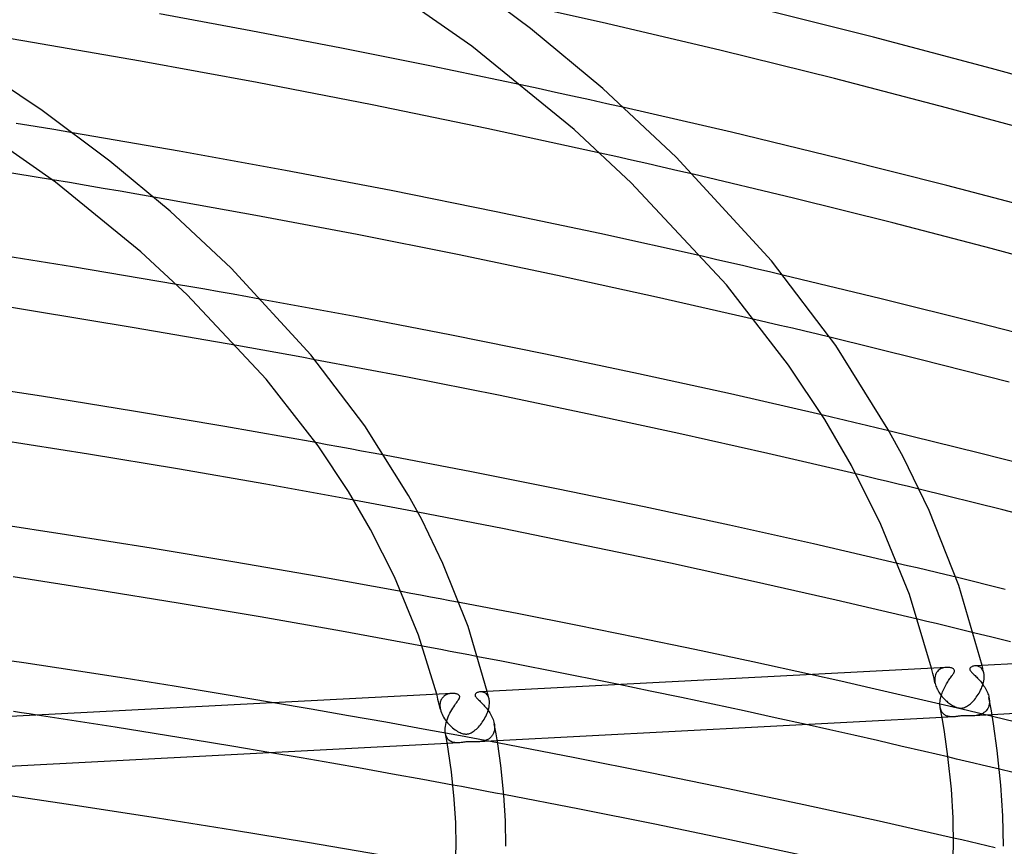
# Model space of a CAD drawing. Header units: millimetres. Extents: x -657 to 657, y -323 to 528.
# Tile 102 of 131: x 163 to 242, y 327 to 394. Entities that reach past the tile are written whole.
import ezdxf

# ---------------------------------------------------------------- set-up
doc = ezdxf.new("R2010")
doc.units = ezdxf.units.MM
doc.layers.add('HIDDEN', color=7, linetype='Continuous')
doc.layers.add('THICK', color=7, linetype='Continuous')

msp = doc.modelspace()

# ---------------------------------------------------------------- linework, layer by layer
at = {"layer": 'HIDDEN'}
for p, q in [((204.593, 388.312), (203.202, 388.611)), ((205.981, 388.012), (204.593, 388.312)), ((207.365, 387.71), (205.981, 388.012)), ((208.747, 387.406), (207.365, 387.71)), ((210.125, 387.1), (208.747, 387.406)), ((211.5, 386.793), (210.125, 387.1)), ((164.138, 385.262), (162.622, 385.509)), ((165.652, 385.012), (164.138, 385.262)), ((167.162, 384.761), (165.652, 385.012)), ((210.838, 382.841), (209.588, 383.121)), ((212.085, 382.56), (210.838, 382.841)), ((213.33, 382.277), (212.085, 382.56)), ((214.573, 381.993), (213.33, 382.277)), ((215.813, 381.707), (214.573, 381.993)), ((217.05, 381.42), (215.813, 381.707)), ((166.9, 380.749), (165.539, 380.976)), ((168.258, 380.52), (166.9, 380.749)), ((169.616, 380.289), (168.258, 380.52)), ((170.972, 380.057), (169.616, 380.289)), ((172.326, 379.822), (170.972, 380.057)), ((173.679, 379.586), (172.326, 379.822)), ((218.85, 374.575), (217.771, 374.82)), ((219.93, 374.327), (218.85, 374.575)), ((221.012, 374.078), (219.93, 374.327)), ((222.097, 373.826), (221.012, 374.078)), ((223.182, 373.572), (222.097, 373.826)), ((224.27, 373.317), (223.182, 373.572)), ((176.658, 372.366), (175.517, 372.564)), ((177.799, 372.167), (176.658, 372.366)), ((178.939, 371.967), (177.799, 372.167)), ((180.079, 371.765), (178.939, 371.967)), ((181.218, 371.561), (180.079, 371.765)), ((182.357, 371.357), (181.218, 371.561)), ((223.013, 369.505), (222, 369.742)), ((224.024, 369.267), (223.013, 369.505)), ((225.034, 369.029), (224.024, 369.267)), ((226.041, 368.789), (225.034, 369.029)), ((227.046, 368.549), (226.041, 368.789)), ((228.05, 368.307), (227.046, 368.549)), ((181.411, 367.457), (180.357, 367.645)), ((182.463, 367.268), (181.411, 367.457)), ((183.511, 367.078), (182.463, 367.268)), ((184.555, 366.888), (183.511, 367.078)), ((185.595, 366.697), (184.555, 366.888)), ((186.631, 366.506), (185.595, 366.697)), ((228.29, 361.857), (227.394, 362.067)), ((229.187, 361.645), (228.29, 361.857)), ((230.084, 361.433), (229.187, 361.645)), ((230.982, 361.219), (230.084, 361.433)), ((231.881, 361.004), (230.982, 361.219)), ((232.78, 360.788), (231.881, 361.004)), ((187.636, 359.663), (186.715, 359.83)), ((188.556, 359.495), (187.636, 359.663)), ((189.476, 359.326), (188.556, 359.495)), ((190.395, 359.156), (189.476, 359.326)), ((191.314, 358.985), (190.395, 359.156)), ((192.233, 358.814), (191.314, 358.985)), ((230.993, 357.109), (230.145, 357.311)), ((231.839, 356.906), (230.993, 357.109)), ((232.684, 356.703), (231.839, 356.906)), ((233.529, 356.498), (232.684, 356.703)), ((234.373, 356.294), (233.529, 356.498)), ((235.216, 356.088), (234.373, 356.294)), ((190.626, 355.046), (189.764, 355.206)), ((191.487, 354.885), (190.626, 355.046)), ((192.346, 354.724), (191.487, 354.885)), ((193.205, 354.562), (192.346, 354.724)), ((194.063, 354.4), (193.205, 354.562)), ((194.919, 354.237), (194.063, 354.4)), ((234.277, 349.933), (233.495, 350.118)), ((235.059, 349.747), (234.277, 349.933)), ((235.842, 349.561), (235.059, 349.747)), ((236.625, 349.373), (235.842, 349.561)), ((237.409, 349.185), (236.625, 349.373)), ((238.192, 348.996), (237.409, 349.185)), ((194.363, 347.699), (193.581, 347.843)), ((195.144, 347.553), (194.363, 347.699)), ((195.925, 347.407), (195.144, 347.553)), ((196.706, 347.261), (195.925, 347.407)), ((197.486, 347.114), (196.706, 347.261)), ((198.266, 346.967), (197.486, 347.114)), ((235.857, 345.449), (235.106, 345.628)), ((236.607, 345.269), (235.857, 345.449)), ((237.356, 345.089), (236.607, 345.269)), ((238.105, 344.908), (237.356, 345.089)), ((238.853, 344.727), (238.105, 344.908)), ((239.601, 344.544), (238.853, 344.727)), ((196.028, 343.32), (195.282, 343.46)), ((196.774, 343.179), (196.028, 343.32)), ((197.518, 343.039), (196.774, 343.179)), ((198.262, 342.897), (197.518, 343.039)), ((199.005, 342.756), (198.262, 342.897)), ((199.747, 342.613), (199.005, 342.756)), ((236.274, 341.479), (236.222, 341.688)), ((236.325, 341.272), (236.274, 341.479)), ((236.375, 341.065), (236.325, 341.272)), ((236.581, 341.245), (236.538, 341.144)), ((236.634, 341.336), (236.581, 341.245)), ((236.695, 341.419), (236.634, 341.336)), ((236.765, 341.491), (236.695, 341.419)), ((236.841, 341.554), (236.765, 341.491)), ((236.923, 341.608), (236.841, 341.554)), ((237.01, 341.653), (236.923, 341.608)), ((237.1, 341.689), (237.01, 341.653)), ((237.192, 341.716), (237.1, 341.689)), ((237.284, 341.735), (237.192, 341.716)), ((237.375, 341.747), (237.284, 341.735)), ((237.465, 341.752), (237.375, 341.747)), ((239.795, 341.873), (239.725, 341.872)), ((239.864, 341.867), (239.795, 341.873)), ((239.932, 341.854), (239.864, 341.867)), ((239.999, 341.834), (239.932, 341.854)), ((240.063, 341.807), (239.999, 341.834)), ((240.124, 341.772), (240.063, 341.807)), ((240.182, 341.729), (240.124, 341.772)), ((240.236, 341.679), (240.182, 341.729)), ((240.286, 341.62), (240.236, 341.679)), ((240.33, 341.553), (240.286, 341.62)), ((240.311, 341.8), (240.287, 341.901)), ((240.335, 341.7), (240.311, 341.8)), ((240.369, 341.477), (240.33, 341.553)), ((240.358, 341.599), (240.335, 341.7)), ((240.381, 341.499), (240.358, 341.599)), ((240.401, 341.392), (240.369, 341.477)), ((240.404, 341.399), (240.381, 341.499)), ((240.427, 341.3), (240.401, 341.392)), ((240.427, 341.3), (240.404, 341.399)), ((240.436, 341.254), (240.427, 341.3)), ((240.444, 341.206), (240.436, 341.254)), ((228.921, 340.631), (226.478, 341.176)), ((231.354, 340.082), (228.921, 340.631)), ((236.423, 340.859), (236.375, 341.065)), ((236.471, 340.654), (236.423, 340.859)), ((236.518, 340.451), (236.471, 340.654)), ((236.486, 340.915), (236.479, 340.789)), ((236.479, 340.789), (236.479, 340.775)), ((236.479, 340.775), (236.479, 340.761)), ((236.479, 340.761), (236.479, 340.747)), ((236.479, 340.747), (236.48, 340.733)), ((236.48, 340.733), (236.481, 340.718)), ((236.481, 340.718), (236.481, 340.704)), ((236.481, 340.704), (236.484, 340.663)), ((236.484, 340.663), (236.489, 340.621)), ((236.506, 341.034), (236.486, 340.915)), ((236.489, 340.621), (236.494, 340.579)), ((236.494, 340.579), (236.501, 340.536)), ((236.501, 340.536), (236.509, 340.493)), ((236.538, 341.144), (236.506, 341.034)), ((236.509, 340.493), (236.518, 340.45)), ((236.518, 340.45), (236.543, 340.352)), ((240.365, 340.419), (240.399, 340.545)), ((240.399, 340.545), (240.425, 340.671)), ((240.425, 340.671), (240.444, 340.794)), ((240.45, 341.156), (240.444, 341.206)), ((240.444, 340.794), (240.455, 340.913)), ((240.454, 341.105), (240.45, 341.156)), ((240.457, 341.053), (240.454, 341.105)), ((240.455, 340.927), (240.456, 340.942)), ((240.455, 340.913), (240.455, 340.927)), ((240.456, 340.956), (240.457, 340.97)), ((240.456, 340.942), (240.456, 340.956)), ((240.457, 340.998), (240.457, 341.053)), ((240.457, 340.984), (240.457, 340.998)), ((240.457, 340.97), (240.457, 340.984)), ((197.502, 339.645), (197.438, 339.632)), ((197.567, 339.654), (197.502, 339.645)), ((197.631, 339.66), (197.567, 339.654)), ((200.007, 339.782), (199.931, 339.78)), ((200.082, 339.776), (200.007, 339.782)), ((200.157, 339.762), (200.082, 339.776)), ((200.229, 339.739), (200.157, 339.762)), ((200.299, 339.707), (200.229, 339.739)), ((200.365, 339.666), (200.299, 339.707)), ((200.426, 339.616), (200.365, 339.666)), ((200.527, 339.71), (200.502, 339.811)), ((200.551, 339.61), (200.527, 339.71)), ((213.601, 339.846), (211.076, 340.366)), ((216.121, 339.319), (213.601, 339.846)), ((233.784, 339.527), (231.354, 340.082)), ((236.543, 340.352), (236.574, 340.253)), ((236.574, 340.253), (236.611, 340.155)), ((236.611, 340.155), (236.653, 340.058)), ((236.653, 340.058), (236.699, 339.961)), ((236.699, 339.961), (236.75, 339.865)), ((236.75, 339.865), (236.806, 339.771)), ((236.806, 339.771), (236.865, 339.679)), ((236.865, 339.679), (236.928, 339.588)), ((239.973, 339.567), (240.043, 339.681)), ((240.043, 339.681), (240.108, 339.798)), ((240.108, 339.798), (240.17, 339.918)), ((240.17, 339.918), (240.227, 340.041)), ((240.227, 340.041), (240.279, 340.166)), ((240.279, 340.166), (240.325, 340.292)), ((240.325, 340.292), (240.365, 340.419)), ((186.335, 338.392), (183.325, 338.908)), ((196.486, 339.388), (196.433, 339.597)), ((196.539, 339.18), (196.486, 339.388)), ((196.59, 338.973), (196.539, 339.18)), ((196.64, 338.766), (196.59, 338.973)), ((196.71, 338.868), (196.7, 338.785)), ((196.725, 338.947), (196.71, 338.868)), ((196.746, 339.023), (196.725, 338.947)), ((196.772, 339.095), (196.746, 339.023)), ((196.803, 339.162), (196.772, 339.095)), ((196.838, 339.226), (196.803, 339.162)), ((196.878, 339.284), (196.838, 339.226)), ((196.922, 339.338), (196.878, 339.284)), ((196.97, 339.388), (196.922, 339.338)), ((197.02, 339.433), (196.97, 339.388)), ((197.074, 339.474), (197.02, 339.433)), ((197.13, 339.511), (197.074, 339.474)), ((197.189, 339.543), (197.13, 339.511)), ((197.249, 339.571), (197.189, 339.543)), ((197.311, 339.596), (197.249, 339.571)), ((197.374, 339.616), (197.311, 339.596)), ((197.438, 339.632), (197.374, 339.616)), ((200.483, 339.556), (200.426, 339.616)), ((200.534, 339.485), (200.483, 339.556)), ((200.578, 339.405), (200.534, 339.485)), ((200.574, 339.511), (200.551, 339.61)), ((200.598, 339.411), (200.574, 339.511)), ((200.615, 339.314), (200.578, 339.405)), ((200.621, 339.312), (200.598, 339.411)), ((200.644, 339.213), (200.615, 339.314)), ((200.644, 339.213), (200.621, 339.312)), ((200.653, 339.167), (200.644, 339.213)), ((200.661, 339.118), (200.653, 339.167)), ((200.667, 339.068), (200.661, 339.118)), ((200.672, 339.016), (200.667, 339.068)), ((200.674, 338.963), (200.672, 339.016)), ((200.673, 338.851), (200.674, 338.865)), ((200.673, 338.837), (200.673, 338.851)), ((200.675, 338.908), (200.674, 338.963)), ((200.674, 338.88), (200.675, 338.894)), ((200.674, 338.865), (200.674, 338.88)), ((200.675, 338.894), (200.675, 338.908)), ((218.636, 338.786), (216.121, 339.319)), ((236.223, 338.961), (233.784, 339.527)), ((238.668, 338.386), (236.223, 338.961)), ((236.928, 339.588), (236.994, 339.5)), ((236.994, 339.5), (237.063, 339.414)), ((237.063, 339.414), (237.135, 339.331)), ((237.135, 339.331), (237.209, 339.25)), ((237.209, 339.25), (237.285, 339.172)), ((237.285, 339.172), (237.362, 339.099)), ((237.362, 339.099), (237.44, 339.029)), ((237.44, 339.029), (237.517, 338.963)), ((237.517, 338.963), (237.595, 338.902)), ((237.595, 338.902), (237.672, 338.844)), ((239.351, 338.831), (239.429, 338.901)), ((239.429, 338.901), (239.508, 338.978)), ((239.508, 338.978), (239.588, 339.062)), ((239.588, 339.062), (239.667, 339.151)), ((239.667, 339.151), (239.746, 339.247)), ((239.746, 339.247), (239.824, 339.349)), ((239.824, 339.349), (239.9, 339.456)), ((239.9, 339.456), (239.973, 339.567)), ((240.843, 339.319), (240.853, 339.267)), ((240.853, 339.267), (240.86, 339.215)), ((240.873, 338.924), (240.858, 338.792)), ((240.86, 339.215), (240.866, 339.163)), ((240.866, 339.163), (240.871, 339.112)), ((240.871, 339.112), (240.874, 339.062)), ((240.874, 338.953), (240.873, 338.938)), ((240.873, 338.938), (240.873, 338.924)), ((240.874, 339.062), (240.875, 339.012)), ((240.875, 338.982), (240.874, 338.968)), ((240.874, 338.968), (240.874, 338.953)), ((240.875, 339.012), (240.875, 338.997)), ((240.875, 338.997), (240.875, 338.982)), ((189.342, 337.867), (186.335, 338.392)), ((196.689, 338.56), (196.64, 338.766)), ((196.737, 338.355), (196.689, 338.56)), ((196.7, 338.785), (196.697, 338.699)), ((196.697, 338.699), (196.697, 338.685)), ((196.697, 338.685), (196.697, 338.671)), ((196.697, 338.671), (196.697, 338.656)), ((196.697, 338.656), (196.697, 338.642)), ((196.697, 338.642), (196.698, 338.628)), ((196.698, 338.628), (196.699, 338.613)), ((196.699, 338.613), (196.702, 338.571)), ((196.702, 338.571), (196.706, 338.528)), ((196.706, 338.528), (196.712, 338.484)), ((196.712, 338.484), (196.719, 338.44)), ((196.719, 338.44), (196.728, 338.397)), ((196.728, 338.397), (196.737, 338.352)), ((196.737, 338.352), (196.771, 338.228)), ((196.771, 338.228), (196.814, 338.102)), ((196.814, 338.102), (196.865, 337.978)), ((200.436, 337.932), (200.49, 338.059)), ((200.49, 338.059), (200.538, 338.187)), ((200.538, 338.187), (200.58, 338.317)), ((200.58, 338.317), (200.614, 338.446)), ((200.614, 338.446), (200.642, 338.574)), ((200.642, 338.574), (200.661, 338.7)), ((200.661, 338.7), (200.672, 338.822)), ((200.672, 338.822), (200.673, 338.837)), ((221.145, 338.247), (218.636, 338.786)), ((223.647, 337.703), (221.145, 338.247)), ((236.942, 338.442), (236.923, 338.524)), ((236.965, 338.364), (236.942, 338.442)), ((236.993, 338.292), (236.965, 338.364)), ((237.026, 338.224), (236.993, 338.292)), ((237.062, 338.162), (237.026, 338.224)), ((237.102, 338.105), (237.062, 338.162)), ((237.145, 338.053), (237.102, 338.105)), ((237.672, 338.844), (237.749, 338.791)), ((237.749, 338.791), (237.824, 338.742)), ((237.824, 338.742), (237.899, 338.697)), ((237.899, 338.697), (237.972, 338.656)), ((237.972, 338.656), (238.043, 338.62)), ((238.043, 338.62), (238.116, 338.586)), ((238.116, 338.586), (238.192, 338.555)), ((238.192, 338.555), (238.27, 338.528)), ((238.27, 338.528), (238.35, 338.506)), ((238.35, 338.506), (238.43, 338.49)), ((238.43, 338.49), (238.507, 338.481)), ((238.507, 338.481), (238.581, 338.478)), ((238.581, 338.478), (238.654, 338.482)), ((238.654, 338.482), (238.727, 338.492)), ((241.119, 337.802), (238.668, 338.386)), ((238.727, 338.492), (238.802, 338.51)), ((238.802, 338.51), (238.881, 338.536)), ((238.881, 338.536), (238.962, 338.57)), ((238.962, 338.57), (239.042, 338.611)), ((239.042, 338.611), (239.12, 338.658)), ((239.12, 338.658), (239.197, 338.71)), ((239.197, 338.71), (239.273, 338.767)), ((239.273, 338.767), (239.351, 338.831)), ((240.438, 338.109), (240.343, 338.05)), ((240.526, 338.178), (240.438, 338.109)), ((240.606, 338.257), (240.526, 338.178)), ((240.678, 338.345), (240.606, 338.257)), ((240.74, 338.443), (240.678, 338.345)), ((240.791, 338.551), (240.74, 338.443)), ((240.831, 338.667), (240.791, 338.551)), ((240.858, 338.792), (240.831, 338.667)), ((167.445, 337.428), (164.303, 337.908)), ((170.583, 336.939), (167.445, 337.428)), ((192.346, 337.333), (189.342, 337.867)), ((195.347, 336.79), (192.346, 337.333)), ((196.865, 337.978), (196.925, 337.855)), ((196.925, 337.855), (196.991, 337.734)), ((196.991, 337.734), (197.064, 337.616)), ((197.064, 337.616), (197.143, 337.501)), ((197.143, 337.501), (197.227, 337.39)), ((197.227, 337.39), (197.316, 337.282)), ((197.316, 337.282), (197.409, 337.178)), ((200.024, 337.234), (200.1, 337.339)), ((200.1, 337.339), (200.174, 337.45)), ((200.174, 337.45), (200.246, 337.565)), ((200.246, 337.565), (200.314, 337.684)), ((200.314, 337.684), (200.377, 337.807)), ((200.377, 337.807), (200.436, 337.932)), ((226.141, 337.152), (223.647, 337.703)), ((237.985, 337.775), (237.072, 337.727)), ((237.192, 338.006), (237.145, 338.053)), ((237.242, 337.963), (237.192, 338.006)), ((237.294, 337.926), (237.242, 337.963)), ((237.348, 337.893), (237.294, 337.926)), ((237.405, 337.864), (237.348, 337.893)), ((237.465, 337.839), (237.405, 337.864)), ((237.526, 337.819), (237.465, 337.839)), ((237.589, 337.802), (237.526, 337.819)), ((237.654, 337.79), (237.589, 337.802)), ((237.72, 337.781), (237.654, 337.79)), ((237.786, 337.775), (237.72, 337.781)), ((237.853, 337.772), (237.786, 337.775)), ((237.919, 337.772), (237.853, 337.772)), ((237.985, 337.775), (237.919, 337.772)), ((238.05, 337.779), (237.985, 337.775)), ((238.114, 337.785), (238.05, 337.779)), ((238.177, 337.792), (238.114, 337.785)), ((238.239, 337.8), (238.177, 337.792)), ((238.303, 337.809), (238.239, 337.8)), ((238.369, 337.818), (238.303, 337.809)), ((238.438, 337.827), (238.369, 337.818)), ((238.51, 337.837), (238.438, 337.827)), ((238.583, 337.845), (238.51, 337.837)), ((238.658, 337.852), (238.583, 337.845)), ((238.736, 337.858), (238.658, 337.852)), ((238.816, 337.861), (238.736, 337.858)), ((238.901, 337.863), (238.816, 337.861)), ((238.991, 337.862), (238.901, 337.863)), ((239.088, 337.861), (238.991, 337.862)), ((239.187, 337.858), (239.088, 337.861)), ((239.287, 337.856), (239.187, 337.858)), ((239.388, 337.855), (239.287, 337.856)), ((239.488, 337.856), (239.388, 337.855)), ((239.59, 337.859), (239.488, 337.856)), ((239.699, 337.867), (239.59, 337.859)), ((241.096, 337.938), (239.591, 337.859)), ((239.808, 337.88), (239.699, 337.867)), ((239.918, 337.899), (239.808, 337.88)), ((240.028, 337.924), (239.918, 337.899)), ((240.136, 337.957), (240.028, 337.924)), ((240.242, 337.999), (240.136, 337.957)), ((240.343, 338.05), (240.242, 337.999)), ((173.718, 336.44), (170.583, 336.939)), ((198.343, 336.239), (195.347, 336.79)), ((197.409, 337.178), (197.506, 337.079)), ((197.506, 337.079), (197.607, 336.984)), ((197.607, 336.984), (197.709, 336.895)), ((197.709, 336.895), (197.812, 336.812)), ((197.812, 336.812), (197.915, 336.736)), ((197.915, 336.736), (198.017, 336.668)), ((198.017, 336.668), (198.117, 336.606)), ((198.117, 336.606), (198.215, 336.553)), ((198.215, 336.553), (198.311, 336.506)), ((198.311, 336.506), (198.403, 336.468)), ((199.145, 336.463), (199.219, 336.498)), ((199.219, 336.498), (199.298, 336.542)), ((199.298, 336.542), (199.379, 336.593)), ((199.379, 336.593), (199.459, 336.651)), ((199.459, 336.651), (199.541, 336.716)), ((199.541, 336.716), (199.622, 336.787)), ((199.622, 336.787), (199.704, 336.865)), ((199.704, 336.865), (199.786, 336.949)), ((199.786, 336.949), (199.866, 337.038)), ((199.866, 337.038), (199.946, 337.133)), ((199.946, 337.133), (200.024, 337.234)), ((201.013, 336.471), (200.986, 336.407)), ((201.037, 336.538), (201.013, 336.471)), ((201.057, 336.607), (201.037, 336.538)), ((201.072, 336.68), (201.057, 336.607)), ((201.062, 337.223), (201.071, 337.171)), ((201.071, 337.171), (201.078, 337.121)), ((201.083, 336.755), (201.072, 336.68)), ((201.078, 337.121), (201.084, 337.07)), ((201.09, 336.833), (201.083, 336.755)), ((201.084, 337.07), (201.089, 337.02)), ((201.089, 337.02), (201.091, 336.97)), ((201.091, 336.848), (201.09, 336.833)), ((201.091, 336.97), (201.092, 336.921)), ((201.092, 336.862), (201.091, 336.848)), ((201.092, 336.921), (201.092, 336.906)), ((201.092, 336.906), (201.092, 336.892)), ((201.092, 336.892), (201.092, 336.877)), ((201.092, 336.877), (201.092, 336.862)), ((176.847, 335.933), (173.718, 336.44)), ((179.971, 335.416), (176.847, 335.933)), ((197.172, 336.306), (197.139, 336.439)), ((197.218, 336.186), (197.172, 336.306)), ((197.275, 336.079), (197.218, 336.186)), ((197.343, 335.986), (197.275, 336.079)), ((198.204, 335.684), (197.285, 335.636)), ((197.419, 335.907), (197.343, 335.986)), ((197.504, 335.841), (197.419, 335.907)), ((197.595, 335.787), (197.504, 335.841)), ((197.69, 335.746), (197.595, 335.787)), ((197.789, 335.716), (197.69, 335.746)), ((197.891, 335.696), (197.789, 335.716)), ((197.995, 335.685), (197.891, 335.696)), ((198.099, 335.682), (197.995, 335.685)), ((198.202, 335.684), (198.099, 335.682)), ((198.301, 335.691), (198.202, 335.684)), ((198.399, 335.702), (198.301, 335.691)), ((201.333, 335.679), (198.343, 336.239)), ((198.497, 335.715), (198.399, 335.702)), ((198.403, 336.468), (198.489, 336.438)), ((198.489, 336.438), (198.566, 336.416)), ((198.594, 335.728), (198.497, 335.715)), ((198.566, 336.416), (198.635, 336.402)), ((198.687, 335.741), (198.594, 335.728)), ((198.635, 336.402), (198.696, 336.393)), ((198.771, 335.751), (198.687, 335.741)), ((198.696, 336.393), (198.751, 336.389)), ((198.751, 336.389), (198.805, 336.388)), ((198.847, 335.759), (198.771, 335.751)), ((198.805, 336.388), (198.858, 336.39)), ((198.919, 335.765), (198.847, 335.759)), ((198.858, 336.39), (198.911, 336.396)), ((198.911, 336.396), (198.963, 336.405)), ((198.99, 335.769), (198.919, 335.765)), ((198.963, 336.405), (199.018, 336.418)), ((199.062, 335.771), (198.99, 335.769)), ((199.018, 336.418), (199.078, 336.437)), ((199.136, 335.772), (199.062, 335.771)), ((199.078, 336.437), (199.145, 336.463)), ((199.208, 335.772), (199.136, 335.772)), ((199.278, 335.771), (199.208, 335.772)), ((199.346, 335.769), (199.278, 335.771)), ((199.411, 335.767), (199.346, 335.769)), ((199.475, 335.766), (199.411, 335.767)), ((199.54, 335.765), (199.475, 335.766)), ((199.606, 335.764), (199.54, 335.765)), ((199.673, 335.764), (199.606, 335.764)), ((199.742, 335.766), (199.673, 335.764)), ((199.811, 335.769), (199.742, 335.766)), ((201.306, 335.847), (199.81, 335.769)), ((199.88, 335.773), (199.811, 335.769)), ((199.949, 335.78), (199.88, 335.773)), ((200.019, 335.788), (199.949, 335.78)), ((200.088, 335.799), (200.019, 335.788)), ((200.156, 335.812), (200.088, 335.799)), ((200.223, 335.827), (200.156, 335.812)), ((200.289, 335.845), (200.223, 335.827)), ((200.353, 335.866), (200.289, 335.845)), ((200.415, 335.889), (200.353, 335.866)), ((200.475, 335.915), (200.415, 335.889)), ((200.534, 335.944), (200.475, 335.915)), ((200.591, 335.976), (200.534, 335.944)), ((200.645, 336.011), (200.591, 335.976)), ((200.698, 336.049), (200.645, 336.011)), ((200.747, 336.091), (200.698, 336.049)), ((200.795, 336.135), (200.747, 336.091)), ((200.839, 336.183), (200.795, 336.135)), ((200.881, 336.234), (200.839, 336.183)), ((200.919, 336.288), (200.881, 336.234)), ((200.954, 336.346), (200.919, 336.288)), ((200.986, 336.407), (200.954, 336.346)), ((183.088, 334.89), (179.971, 335.416)), ((238.234, 334.381), (237.542, 334.545)), ((238.925, 334.218), (238.234, 334.381)), ((239.616, 334.053), (238.925, 334.218)), ((240.305, 333.889), (239.616, 334.053)), ((240.994, 333.724), (240.305, 333.889)), ((241.682, 333.559), (240.994, 333.724)), ((198.424, 332.156), (197.74, 332.283)), ((199.107, 332.028), (198.424, 332.156)), ((199.79, 331.9), (199.107, 332.028)), ((200.472, 331.772), (199.79, 331.9)), ((201.153, 331.643), (200.472, 331.772)), ((201.834, 331.514), (201.153, 331.643)), ((238.662, 327.866), (237.996, 328.02)), ((239.328, 327.712), (238.662, 327.866)), ((239.995, 327.557), (239.328, 327.712)), ((240.663, 327.402), (239.995, 327.557)), ((241.331, 327.246), (240.663, 327.402))]:
    msp.add_line(p, q, dxfattribs=at)
at = {"layer": 'THICK'}
for p, q in [((199.259, 391.734), (188.203, 399.45)), ((203.966, 393.156), (197.455, 398.031)), ((210.083, 393.563), (200.71, 395.657)), ((181.485, 392.971), (174.152, 394.317)), ((231.546, 392.443), (221.808, 394.89)), ((163.163, 392.161), (153.63, 393.705)), ((219.305, 391.39), (210.083, 393.563)), ((188.78, 391.569), (181.485, 392.971)), ((209.781, 388.325), (203.966, 393.156)), ((172.629, 390.526), (163.163, 392.161)), ((241.04, 389.938), (231.546, 392.443)), ((196.023, 390.115), (188.78, 391.569)), ((207.488, 385.014), (199.259, 391.734)), ((228.409, 389.13), (219.305, 391.39)), ((164.719, 386.538), (158.695, 390.599)), ((181.996, 388.806), (172.629, 390.526)), ((203.202, 388.611), (196.023, 390.115)), ((250.089, 387.431), (241.04, 389.938)), ((191.258, 387.002), (181.996, 388.806)), ((237.422, 386.777), (228.409, 389.13)), ((215.679, 382.805), (209.781, 388.325)), ((165.775, 380.795), (156.608, 387.184)), ((170.152, 382.472), (164.719, 386.538)), ((200.464, 385.104), (191.258, 387.002)), ((220.142, 384.802), (211.5, 386.793)), ((246.337, 384.335), (237.422, 386.777)), ((209.588, 383.121), (200.464, 385.104)), ((212.08, 380.737), (207.488, 385.014)), ((228.835, 382.696), (220.142, 384.802)), ((175.74, 383.286), (167.162, 384.761)), ((184.283, 381.732), (175.74, 383.286)), ((175.006, 378.441), (170.152, 382.472)), ((223.342, 374.454), (215.679, 382.805)), ((237.458, 380.511), (228.835, 382.696)), ((165.539, 380.976), (160.402, 381.815)), ((192.778, 380.104), (184.283, 381.732)), ((225.115, 379.5), (217.05, 381.42)), ((172.651, 375.186), (165.775, 380.795)), ((201.205, 378.407), (192.778, 380.104)), ((219.731, 372.536), (212.08, 380.737)), ((245.877, 378.286), (237.458, 380.511)), ((181.901, 378.107), (173.679, 379.586)), ((233.099, 377.513), (225.115, 379.5)), ((179.908, 373.86), (175.006, 378.441)), ((190.037, 376.566), (181.901, 378.107)), ((209.543, 376.644), (201.205, 378.407)), ((241.014, 375.456), (233.099, 377.513)), ((198.115, 374.958), (190.037, 376.566)), ((217.771, 374.82), (209.543, 376.644)), ((167.156, 373.969), (158.715, 375.31)), ((248.857, 373.332), (241.014, 375.456)), ((176.383, 371.717), (172.651, 375.186)), ((206.151, 373.281), (198.115, 374.958)), ((175.517, 372.564), (167.156, 373.969)), ((186.318, 366.887), (179.908, 373.86)), ((228.52, 367.633), (223.342, 374.454)), ((214.121, 371.541), (206.151, 373.281)), ((232.168, 371.413), (224.27, 373.317)), ((224.724, 366.074), (219.731, 372.536)), ((163.861, 370.446), (155.753, 371.718)), ((182.723, 364.948), (176.383, 371.717)), ((190.008, 369.944), (182.357, 371.357)), ((222, 369.742), (214.121, 371.541)), ((240.028, 369.441), (232.168, 371.413)), ((172.113, 369.079), (163.861, 370.446)), ((197.617, 368.474), (190.008, 369.944)), ((180.357, 367.645), (172.113, 369.079)), ((247.751, 367.426), (240.028, 369.441)), ((205.171, 366.949), (197.617, 368.474)), ((235.285, 366.528), (228.05, 368.307)), ((232.703, 360.923), (228.52, 367.633)), ((190.664, 361.172), (186.318, 366.887)), ((212.655, 365.372), (205.171, 366.949)), ((194.095, 365.09), (186.631, 366.506)), ((227.631, 361.684), (224.724, 366.074)), ((242.465, 364.693), (235.285, 366.528)), ((201.403, 363.638), (194.095, 365.09)), ((220.054, 363.747), (212.655, 365.372)), ((164.649, 363.561), (157.188, 364.705)), ((186.899, 359.57), (182.723, 364.948)), ((172.056, 362.367), (164.649, 363.561)), ((208.679, 362.13), (201.403, 363.638)), ((227.394, 362.067), (220.054, 363.747)), ((179.401, 361.125), (172.056, 362.367)), ((215.906, 360.57), (208.679, 362.13)), ((186.715, 359.83), (179.401, 361.125)), ((194.166, 355.568), (190.664, 361.172)), ((229.776, 357.996), (227.631, 361.684)), ((223.067, 358.962), (215.906, 360.57)), ((233.94, 358.691), (232.703, 360.923)), ((240.074, 358.998), (232.78, 360.788)), ((168.438, 358.905), (161.257, 360.042)), ((189.338, 355.903), (186.899, 359.57)), ((175.59, 357.719), (168.438, 358.905)), ((199.24, 357.475), (192.233, 358.814)), ((230.145, 357.311), (223.067, 358.962)), ((236.022, 354.369), (233.94, 358.691)), ((247.304, 357.158), (240.074, 358.998)), ((232.14, 353.257), (229.776, 357.996)), ((182.703, 356.485), (175.59, 357.719)), ((206.205, 356.09), (199.24, 357.475)), ((189.764, 355.206), (182.703, 356.485)), ((191.123, 352.847), (189.338, 355.903)), ((195.238, 353.637), (194.166, 355.568)), ((213.117, 354.661), (206.205, 356.09)), ((241.943, 354.415), (235.216, 356.088)), ((201.714, 352.913), (194.919, 354.237)), ((219.965, 353.191), (213.117, 354.661)), ((238.424, 348.332), (236.022, 354.369)), ((248.622, 352.694), (241.943, 354.415)), ((166.677, 352.421), (159.847, 353.463)), ((196.94, 350.111), (195.238, 353.637)), ((226.738, 351.682), (219.965, 353.191)), ((234.442, 347.604), (232.14, 353.257)), ((173.464, 351.339), (166.677, 352.421)), ((193.045, 349.023), (191.123, 352.847)), ((208.485, 351.542), (201.714, 352.913)), ((215.223, 350.124), (208.485, 351.542)), ((233.495, 350.118), (226.738, 351.682)), ((180.201, 350.216), (173.464, 351.339)), ((186.899, 349.052), (180.201, 350.216)), ((198.97, 345.037), (196.94, 350.111)), ((221.914, 348.664), (215.223, 350.124)), ((169.028, 348.002), (162.392, 349.036)), ((193.581, 347.843), (186.899, 349.052)), ((194.978, 344.331), (193.045, 349.023)), ((228.546, 347.165), (221.914, 348.664)), ((242.148, 348.029), (238.192, 348.996)), ((175.643, 346.926), (169.028, 348.002)), ((236.222, 341.688), (234.442, 347.604)), ((240.287, 341.901), (238.424, 348.332)), ((182.23, 345.809), (175.643, 346.926)), ((203.026, 346.051), (198.266, 346.967)), ((235.106, 345.628), (228.546, 347.165)), ((207.768, 345.115), (203.026, 346.051)), ((188.779, 344.653), (182.23, 345.809)), ((195.282, 343.46), (188.779, 344.653)), ((200.502, 339.811), (198.97, 345.037)), ((212.487, 344.159), (207.768, 345.115)), ((241.084, 344.181), (239.601, 344.544)), ((196.433, 339.597), (194.978, 344.331)), ((217.181, 343.183), (212.487, 344.159)), ((277.206, 343.842), (239.731, 341.872)), ((242.566, 343.816), (241.084, 344.181)), ((221.845, 342.188), (217.181, 343.183)), ((163.229, 342.113), (159.166, 342.712)), ((167.279, 341.5), (163.229, 342.113)), ((201.639, 342.248), (199.747, 342.613)), ((203.53, 341.879), (201.639, 342.248)), ((226.478, 341.176), (221.845, 342.188)), ((171.315, 340.873), (167.279, 341.5)), ((237.426, 341.751), (199.95, 339.782)), ((205.419, 341.506), (203.53, 341.879)), ((207.306, 341.13), (205.419, 341.506)), ((237.546, 341.752), (237.465, 341.752)), ((237.623, 341.746), (237.546, 341.752)), ((237.696, 341.736), (237.623, 341.746)), ((237.766, 341.722), (237.696, 341.736)), ((237.83, 341.704), (237.766, 341.722)), ((237.888, 341.682), (237.83, 341.704)), ((237.94, 341.657), (237.888, 341.682)), ((237.937, 341.183), (237.975, 341.241)), ((237.986, 341.627), (237.94, 341.657)), ((237.975, 341.241), (238.008, 341.298)), ((238.024, 341.592), (237.986, 341.627)), ((238.008, 341.298), (238.036, 341.354)), ((238.051, 341.552), (238.024, 341.592)), ((238.036, 341.354), (238.056, 341.407)), ((238.066, 341.507), (238.051, 341.552)), ((238.056, 341.407), (238.067, 341.458)), ((238.067, 341.458), (238.066, 341.507)), ((239.313, 341.667), (239.304, 341.629)), ((239.304, 341.629), (239.304, 341.591)), ((239.304, 341.591), (239.315, 341.55)), ((239.334, 341.705), (239.313, 341.667)), ((239.315, 341.55), (239.335, 341.506)), ((239.366, 341.74), (239.334, 341.705)), ((239.335, 341.506), (239.365, 341.461)), ((239.365, 341.461), (239.401, 341.415)), ((239.405, 341.772), (239.366, 341.74)), ((239.401, 341.415), (239.443, 341.368)), ((239.45, 341.799), (239.405, 341.772)), ((239.443, 341.368), (239.489, 341.319)), ((239.498, 341.821), (239.45, 341.799)), ((239.489, 341.319), (239.541, 341.268)), ((239.55, 341.84), (239.498, 341.821)), ((239.541, 341.268), (239.597, 341.214)), ((239.605, 341.855), (239.55, 341.84)), ((239.664, 341.866), (239.605, 341.855)), ((239.725, 341.872), (239.664, 341.866)), ((175.335, 340.231), (171.315, 340.873)), ((209.192, 340.75), (207.306, 341.13)), ((211.076, 340.366), (209.192, 340.75)), ((237.42, 340.415), (237.476, 340.508)), ((237.476, 340.508), (237.533, 340.598)), ((237.533, 340.598), (237.589, 340.684)), ((237.589, 340.684), (237.645, 340.767)), ((237.645, 340.767), (237.701, 340.847)), ((237.701, 340.847), (237.754, 340.923)), ((237.754, 340.923), (237.805, 340.994)), ((237.805, 340.994), (237.852, 341.061)), ((237.852, 341.061), (237.897, 341.124)), ((237.897, 341.124), (237.937, 341.183)), ((239.597, 341.214), (239.657, 341.156)), ((239.657, 341.156), (239.72, 341.095)), ((239.72, 341.095), (239.787, 341.03)), ((239.787, 341.03), (239.856, 340.961)), ((239.856, 340.961), (239.928, 340.887)), ((239.928, 340.887), (240.002, 340.809)), ((240.002, 340.809), (240.077, 340.726)), ((240.077, 340.726), (240.152, 340.638)), ((240.152, 340.638), (240.227, 340.546)), ((240.227, 340.546), (240.302, 340.45)), ((240.302, 340.45), (240.373, 340.352)), ((197.644, 339.66), (160.168, 337.691)), ((179.339, 339.576), (175.335, 340.231)), ((197.693, 339.662), (197.631, 339.66)), ((197.755, 339.661), (197.693, 339.662)), ((197.814, 339.658), (197.755, 339.661)), ((197.872, 339.652), (197.814, 339.658)), ((197.927, 339.643), (197.872, 339.652)), ((197.979, 339.632), (197.927, 339.643)), ((199.593, 339.658), (199.557, 339.619)), ((199.639, 339.691), (199.593, 339.658)), ((199.689, 339.718), (199.639, 339.691)), ((199.743, 339.74), (199.689, 339.718)), ((199.802, 339.759), (199.743, 339.74)), ((199.865, 339.772), (199.802, 339.759)), ((199.931, 339.78), (199.865, 339.772)), ((237.031, 339.575), (237.069, 339.687)), ((237.069, 339.687), (237.111, 339.797)), ((237.111, 339.797), (237.157, 339.905)), ((237.157, 339.905), (237.205, 340.012)), ((237.205, 340.012), (237.256, 340.117)), ((237.256, 340.117), (237.309, 340.219)), ((237.309, 340.219), (237.364, 340.319)), ((237.364, 340.319), (237.42, 340.415)), ((240.373, 340.352), (240.441, 340.252)), ((240.441, 340.252), (240.505, 340.151)), ((240.505, 340.151), (240.564, 340.049)), ((240.564, 340.049), (240.619, 339.947)), ((240.619, 339.947), (240.669, 339.844)), ((240.669, 339.844), (240.715, 339.74)), ((240.715, 339.74), (240.755, 339.635)), ((276.856, 339.818), (241.096, 337.938)), ((183.325, 338.908), (179.339, 339.576)), ((197.955, 338.807), (198.024, 338.904)), ((198.028, 339.619), (197.979, 339.632)), ((198.024, 338.904), (198.088, 338.993)), ((198.074, 339.605), (198.028, 339.619)), ((198.117, 339.587), (198.074, 339.605)), ((198.088, 338.993), (198.145, 339.076)), ((198.158, 339.567), (198.117, 339.587)), ((198.145, 339.076), (198.196, 339.153)), ((198.195, 339.544), (198.158, 339.567)), ((198.227, 339.518), (198.195, 339.544)), ((198.196, 339.153), (198.236, 339.224)), ((198.254, 339.488), (198.227, 339.518)), ((198.236, 339.224), (198.264, 339.284)), ((198.273, 339.455), (198.254, 339.488)), ((198.264, 339.284), (198.281, 339.336)), ((198.284, 339.419), (198.273, 339.455)), ((198.281, 339.336), (198.287, 339.38)), ((198.287, 339.38), (198.284, 339.419)), ((199.533, 339.578), (199.522, 339.535)), ((199.522, 339.535), (199.525, 339.492)), ((199.525, 339.492), (199.54, 339.445)), ((199.557, 339.619), (199.533, 339.578)), ((199.54, 339.445), (199.566, 339.396)), ((199.566, 339.396), (199.602, 339.346)), ((199.602, 339.346), (199.646, 339.295)), ((199.646, 339.295), (199.695, 339.242)), ((199.695, 339.242), (199.749, 339.188)), ((199.749, 339.188), (199.805, 339.134)), ((199.805, 339.134), (199.864, 339.077)), ((199.864, 339.077), (199.928, 339.015)), ((199.928, 339.015), (199.996, 338.95)), ((199.996, 338.95), (200.066, 338.879)), ((200.066, 338.879), (200.139, 338.805)), ((236.897, 338.803), (236.899, 338.908)), ((236.899, 338.908), (236.908, 339.016)), ((236.908, 339.016), (236.922, 339.126)), ((236.922, 339.126), (236.942, 339.238)), ((236.942, 339.238), (236.967, 339.35)), ((236.967, 339.35), (236.996, 339.463)), ((236.996, 339.463), (237.031, 339.575)), ((240.755, 339.635), (240.79, 339.53)), ((240.79, 339.53), (240.82, 339.425)), ((240.82, 339.425), (240.843, 339.319)), ((241.04, 338.259), (240.843, 339.318)), ((163.044, 338.098), (162.414, 338.192)), ((163.673, 338.003), (163.044, 338.098)), ((197.422, 337.919), (197.493, 338.063)), ((197.493, 338.063), (197.568, 338.202)), ((197.568, 338.202), (197.645, 338.337)), ((197.645, 338.337), (197.725, 338.466)), ((197.725, 338.466), (197.804, 338.588)), ((197.804, 338.588), (197.881, 338.701)), ((197.881, 338.701), (197.955, 338.807)), ((200.139, 338.805), (200.214, 338.725)), ((200.214, 338.725), (200.289, 338.642)), ((200.289, 338.642), (200.364, 338.555)), ((200.364, 338.555), (200.438, 338.466)), ((200.438, 338.466), (200.509, 338.374)), ((200.509, 338.374), (200.579, 338.279)), ((200.579, 338.279), (200.646, 338.182)), ((200.646, 338.182), (200.71, 338.082)), ((200.71, 338.082), (200.77, 337.98)), ((236.897, 338.788), (236.897, 338.803)), ((236.897, 338.773), (236.897, 338.788)), ((236.897, 338.759), (236.897, 338.773)), ((236.898, 338.744), (236.897, 338.759)), ((236.899, 338.729), (236.898, 338.744)), ((236.899, 338.715), (236.899, 338.729)), ((236.902, 338.682), (236.899, 338.715)), ((236.905, 338.649), (236.902, 338.682)), ((236.908, 338.617), (236.905, 338.649)), ((236.912, 338.586), (236.908, 338.617)), ((236.917, 338.554), (236.912, 338.586)), ((236.923, 338.524), (236.917, 338.554)), ((237.103, 337.549), (236.923, 338.525)), ((241.217, 337.2), (241.04, 338.259)), ((164.303, 337.908), (163.673, 338.003)), ((197.162, 337.161), (197.198, 337.315)), ((197.198, 337.315), (197.244, 337.469)), ((197.244, 337.469), (197.297, 337.622)), ((197.297, 337.622), (197.357, 337.772)), ((197.357, 337.772), (197.422, 337.919)), ((200.77, 337.98), (200.827, 337.876)), ((200.827, 337.876), (200.879, 337.77)), ((200.879, 337.77), (200.927, 337.662)), ((200.927, 337.662), (200.969, 337.553)), ((200.969, 337.553), (201.006, 337.444)), ((201.006, 337.444), (201.037, 337.333)), ((201.037, 337.333), (201.062, 337.223)), ((237.072, 337.727), (201.306, 335.847)), ((237.267, 336.572), (237.103, 337.549)), ((247.495, 336.249), (241.119, 337.802)), ((197.114, 336.712), (197.119, 336.857)), ((197.114, 336.697), (197.114, 336.712)), ((197.115, 336.683), (197.114, 336.697)), ((197.115, 336.668), (197.115, 336.683)), ((197.115, 336.653), (197.115, 336.668)), ((197.116, 336.639), (197.115, 336.653)), ((197.117, 336.624), (197.116, 336.639)), ((197.119, 336.592), (197.117, 336.624)), ((197.119, 336.857), (197.135, 337.007)), ((197.122, 336.56), (197.119, 336.592)), ((197.125, 336.529), (197.122, 336.56)), ((197.129, 336.498), (197.125, 336.529)), ((197.134, 336.468), (197.129, 336.498)), ((197.135, 337.007), (197.162, 337.161)), ((201.209, 336.417), (201.062, 337.222)), ((228.055, 336.725), (226.141, 337.152)), ((229.964, 336.295), (228.055, 336.725)), ((237.536, 334.588), (237.267, 336.572)), ((241.505, 335.078), (241.217, 337.2)), ((197.139, 336.439), (197.134, 336.468)), ((197.272, 335.711), (197.139, 336.439)), ((197.393, 334.984), (197.272, 335.711)), ((201.344, 335.612), (201.209, 336.417)), ((231.867, 335.862), (229.964, 336.295)), ((233.765, 335.426), (231.867, 335.862)), ((197.285, 335.636), (161.509, 333.756)), ((185.544, 334.469), (183.088, 334.89)), ((197.613, 333.362), (197.393, 334.984)), ((207.548, 334.484), (201.333, 335.679)), ((201.582, 333.853), (201.344, 335.612)), ((235.656, 334.987), (233.765, 335.426)), ((237.542, 334.545), (235.656, 334.987)), ((241.806, 332.263), (241.505, 335.078)), ((187.995, 334.042), (185.544, 334.469)), ((213.73, 333.255), (207.548, 334.484)), ((237.818, 331.946), (237.536, 334.588)), ((190.441, 333.61), (187.995, 334.042)), ((192.88, 333.173), (190.441, 333.61)), ((197.85, 331.155), (197.613, 333.362)), ((201.837, 331.472), (201.582, 333.853)), ((247.817, 332.059), (241.682, 333.559)), ((195.314, 332.73), (192.88, 333.173)), ((197.74, 332.283), (195.314, 332.73)), ((219.872, 331.993), (213.73, 333.255)), ((225.967, 330.699), (219.872, 331.993)), ((237.955, 329.652), (237.818, 331.946)), ((241.951, 329.815), (241.806, 332.263)), ((167.902, 330.569), (161.793, 331.473)), ((197.962, 329.256), (197.85, 331.155)), ((207.911, 330.339), (201.834, 331.514)), ((201.959, 329.418), (201.837, 331.472)), ((173.981, 329.633), (167.902, 330.569)), ((213.97, 329.127), (207.911, 330.339)), ((232.009, 329.374), (225.967, 330.699)), ((180.027, 328.667), (173.981, 329.633)), ((202, 327.365), (201.959, 329.418)), ((237.996, 328.02), (232.009, 329.374)), ((238, 327.357), (237.955, 329.652)), ((242, 327.366), (241.951, 329.815)), ((186.034, 327.67), (180.027, 328.667)), ((198, 327.357), (197.962, 329.256)), ((220.006, 327.878), (213.97, 329.127)), ((226.012, 326.596), (220.006, 327.878)), ((192.007, 326.642), (186.034, 327.67)), ((197.819, 323.187), (198, 327.364)), ((237.781, 322.317), (238, 327.366))]:
    msp.add_line(p, q, dxfattribs=at)

doc.saveas('drawing.dxf')
